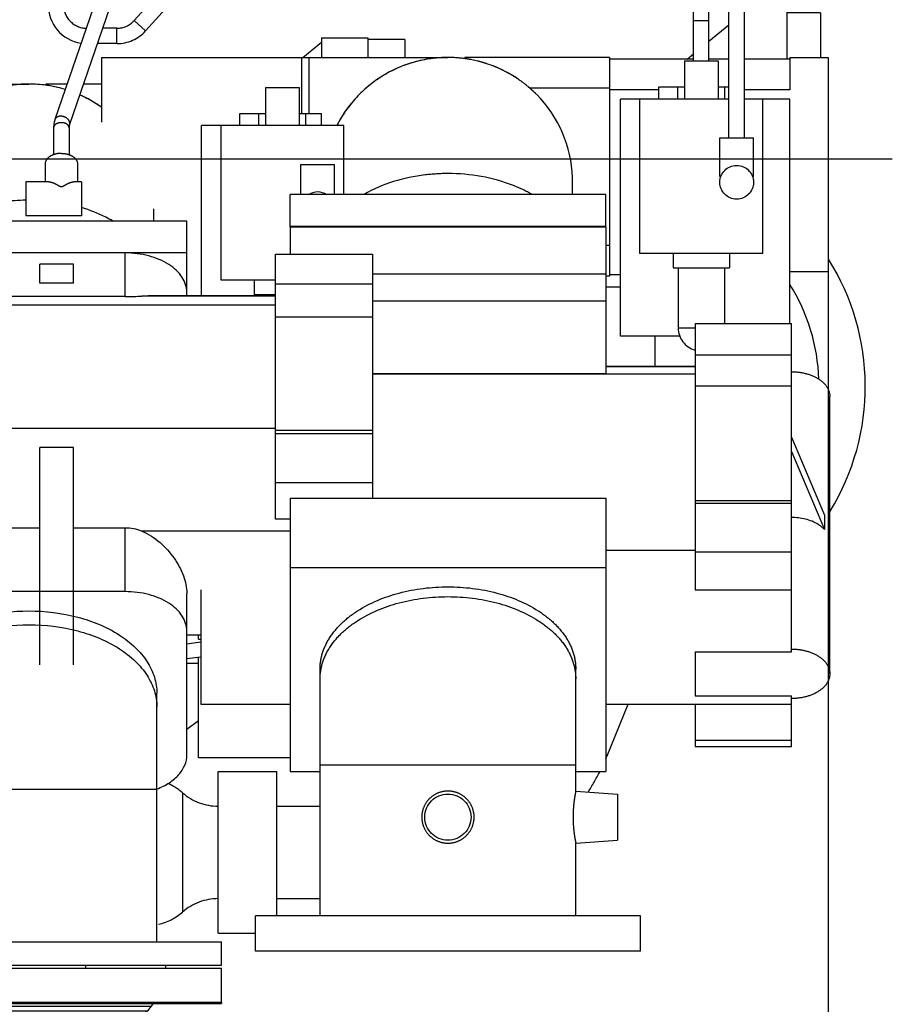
# Model space of a CAD drawing. Header units: millimetres. Extents: x 0 to 1189, y 0 to 841.
# Tile 29 of 184: x 491 to 514, y 222 to 248. Entities that reach past the tile are written whole.
import ezdxf
from ezdxf.enums import TextEntityAlignment as Align

# ---------------------------------------------------------------- set-up
doc = ezdxf.new("R2010")
doc.units = ezdxf.units.MM
doc.header["$LTSCALE"] = 65.395
doc.linetypes.add('CENTER', pattern=[0.6, 0.375, -0.075, 0.075, -0.075])
doc.linetypes.add('PHANTOM', pattern=[0.8, 0.45, -0.05, 0.1, -0.05, 0.1, -0.05])
doc.layers.get('0').update_dxf_attribs({"linetype": 'CONTINUOUS'})
for name, color, linetype in [('1907_153200_82_ABL1453', 7, 'CONTINUOUS'), ('1907_153200_82_T1_PBL1475', 7, 'CONTINUOUS'), ('1907_641000_07_SIMPLE1_T1_X_PBL1385', 7, 'CONTINUOUS'), ('1907_641000_07_SIMPLE1_X_ABL1384', 7, 'CONTINUOUS'), ('1907_842000_17_SIMPLE1_H_ABL1470', 7, 'CONTINUOUS'), ('1907_842000_17_SIMPLE1_T1_H_PBL1471', 7, 'CONTINUOUS'), ('1907_842000_17_SIMPLE1_T2_H_PBL1520', 7, 'CONTINUOUS'), ('32007_060000_TLKGS_KGS_V_ABL1380', 7, 'CONTINUOUS'), ('32007_061000_TLKGS_KGS_V_ABL1381', 7, 'CONTINUOUS'), ('32007_641000_02_SIMPLE1_T1_X_PBL1467', 7, 'CONTINUOUS'), ('32007_641000_02_SIMPLE1_T2_X_PBL1464', 7, 'CONTINUOUS'), ('32007_641000_02_SIMPLE1_X_ABL1463', 7, 'CONTINUOUS'), ('32007_842000_01_SIMPLE1_T1_X_PBL1469', 7, 'CONTINUOUS'), ('32007_842000_01_SIMPLE1_T2_X_PBL1519', 7, 'CONTINUOUS'), ('32007_842000_01_SIMPLE1_T3_X_PBL1472', 7, 'CONTINUOUS'), ('32007_842000_01_SIMPLE1_X_ABL1468', 7, 'CONTINUOUS'), ('32087_000000_TLKGS_MARKETING_ABL1364', 7, 'CONTINUOUS'), ('8M32E_GENSET_AUSBAUMASSE_ABL1324', 7, 'CONTINUOUS'), ('8M32E_GENSET_SCHUTZHAUBE_ABL1322', 7, 'CONTINUOUS'), ('8M32E_GENSET_SCHUTZHAUBE_T1_PBL1323', 7, 'CONTINUOUS'), ('8M32E_GENSET_VERROHRUNG_ABL1230', 7, 'CONTINUOUS'), ('EN1092-1-01A-DN50-PN16-61_5_PBL1454', 7, 'CONTINUOUS'), ('ERV_GS125_16_ABL1455', 7, 'CONTINUOUS'), ('ERV_GS125_16_T1__PBL1456', 7, 'CONTINUOUS'), ('ERV_GS125_16_T1__PBL1462', 7, 'CONTINUOUS'), ('ERV_GS125_16_T2__PBL1457', 7, 'CONTINUOUS'), ('links_14_VBL1225', 7, 'CONTINUOUS')]:
    doc.layers.add(name, color=color, linetype=linetype)
doc.styles.get("Standard").update_dxf_attribs({"font": 'txt', "width": 0.6})
doc.dimstyles.new('DIMSTYLE_2', dxfattribs={"dimtxt": 3.5, "dimasz": 3.5, "dimexe": 1.8, "dimexo": 0, "dimgap": 0.875, "dimtad": 1, "dimlfac": 25, "dimdsep": 46, "dimtxsty": 'Standard', "dimblk": '_FILLED', "dimblk1": '_FILLED', "dimblk2": '_FILLED', "dimcen": 0.09, "dimadec": 0, "dimazin": 0, "dimtp": 2, "dimtm": 2, "dimtfac": 1, "dimtofl": 0, "dimtmove": 0, "dimatfit": 3, "dimldrblk": '_FILLED', "dimfxl": 1, "dimtolj": 1, "dimarcsym": 0})

# ---------------------------------------------------------------- blocks, each defined once
blk = doc.blocks.new('_FILLED')
at = {"color": 0, "linetype": 'ByBlock'}
blk.add_solid([(0, 0), (-1, 0.1671), (-1, -0.1671)], dxfattribs=at)
blk = doc.blocks.new('*D14')
at = {"color": 2, "linetype": 'Continuous'}
for p, q in [((511.847, 241.039), (511.847, 153.879)), ((302.087, 195.655), (302.087, 153.879)), ((302.087, 155.679), (406.967, 155.679)), ((511.847, 155.679), (406.967, 155.679))]:
    blk.add_line(p, q, dxfattribs=at)
at = {"color": 2, "linetype": 'Continuous', "xscale": 3.5, "yscale": 3.5, "zscale": 3.5, "rotation": 180}
blk.add_blockref('_FILLED', (302.087, 155.679), dxfattribs=at)
at = {"color": 2, "linetype": 'Continuous', "xscale": 3.5, "yscale": 3.5, "zscale": 3.5}
blk.add_blockref('_FILLED', (511.847, 155.679), dxfattribs=at)
at = {"color": 2, "linetype": 'Continuous', "width": 0.672619}
blk.add_text('5244', height=3.5, dxfattribs=at).set_placement((406.967, 156.554), align=Align.CENTER)
blk = doc.blocks.new('EN1092-1-01A-DN50-PN16-61_5_PBL1454', base_point=(484.617, 216.718))
at = {"layer": 'EN1092-1-01A-DN50-PN16-61_5_PBL1454', "color": 7, "linetype": 'Continuous'}
for p, q in [((483.147, 216.858), (486.087, 216.858)), ((483.147, 216.578), (483.147, 216.858))]:
    blk.add_line(p, q, dxfattribs=at)
blk = doc.blocks.new('1907_153200_82_T1_PBL1475', base_point=(498.57, 229.11))
at = {"layer": '1907_153200_82_T1_PBL1475', "color": 9, "linetype": 'Continuous'}
blk.add_line((486.65, 228.058), (487.139, 228.058), dxfattribs=at)
at = {"layer": '1907_153200_82_T1_PBL1475', "color": 7, "linetype": 'Continuous'}
for p, q in [((487.647, 227.191), (487.647, 227.66)), ((487.647, 223.635), (487.647, 224.785)), ((485.247, 221.355), (485.247, 223.859)), ((487.647, 221.355), (487.647, 222.035)), ((485.247, 216.858), (485.247, 220.555)), ((487.647, 219.235), (487.647, 220.555)), ((487.647, 217.835), (487.647, 217.955))]:
    blk.add_line(p, q, dxfattribs=at)
at = {"layer": '1907_153200_82_T1_PBL1475', "color": 2, "linetype": 'CENTER'}
for p, q in [((486.447, 223.635), (486.447, 223.859)), ((486.447, 222.955), (486.447, 223.035)), ((486.447, 221.355), (486.447, 222.035)), ((486.447, 218.835), (486.447, 220.555)), ((486.447, 217.835), (486.447, 217.955))]:
    blk.add_line(p, q, dxfattribs=at)
at = {"layer": '1907_153200_82_T1_PBL1475', "color": 7, "linetype": 'Continuous'}
for centre, start, end in [((506.607, 238.058), 328.4828, 32.1959), ((491.447, 228.058), 156.663, 179.9907)]:
    blk.add_arc(centre, 6.2, start, end, dxfattribs=at)
at = {"layer": '1907_153200_82_T1_PBL1475', "color": 2, "linetype": 'CENTER'}
for centre, start, end in [((506.607, 238.058), 2.1159, 31.9946), ((491.447, 228.058), 153.1277, 179.9885)]:
    blk.add_arc(centre, 5, start, end, dxfattribs=at)
blk = doc.blocks.new('1907_153200_82_ABL1453', base_point=(497.52, 228.97))
at = {"layer": '1907_153200_82_T1_PBL1475'}
blk.add_blockref('1907_153200_82_T1_PBL1475', (498.57, 229.11), dxfattribs=at)
at = {"layer": 'EN1092-1-01A-DN50-PN16-61_5_PBL1454'}
blk.add_blockref('EN1092-1-01A-DN50-PN16-61_5_PBL1454', (484.617, 216.718), dxfattribs=at)
blk = doc.blocks.new('ERV_GS125_16_T1__PBL1456', base_point=(491.087, 218.515))
at = {"layer": 'ERV_GS125_16_T1__PBL1456', "color": 7, "linetype": 'Continuous'}
for p, q in [((487.915, 218.899), (488.011, 219.027)), ((489, 219.075), (488.107, 219.075)), ((492.215, 219.075), (489.96, 219.075)), ((494.067, 219.075), (493.175, 219.075)), ((494.259, 218.899), (494.163, 219.027)), ((496.087, 218.835), (486.087, 218.835)), ((486.087, 217.955), (486.087, 218.835)), ((496.087, 217.955), (496.087, 218.835)), ((496.087, 217.955), (486.087, 217.955))]:
    blk.add_line(p, q, dxfattribs=at)
at = {"layer": 'ERV_GS125_16_T1__PBL1456', "color": 9, "linetype": 'Continuous'}
for p, q in [((489, 218.899), (487.915, 218.899)), ((489, 219.027), (488.011, 219.027)), ((492.215, 219.027), (489.96, 219.027)), ((492.215, 218.899), (489.96, 218.899)), ((494.163, 219.027), (493.175, 219.027)), ((494.259, 218.899), (493.175, 218.899))]:
    blk.add_line(p, q, dxfattribs=at)
at = {"layer": 'ERV_GS125_16_T1__PBL1456', "color": 7, "linetype": 'Continuous'}
for centre, radius, start, end in [((487.787, 218.995), 0.16, 270, 323.1301), ((488.107, 218.955), 0.12, 90, 143.1301), ((494.067, 218.955), 0.12, 36.8699, 90), ((494.387, 218.995), 0.16, 216.8699, 270)]:
    blk.add_arc(centre, radius, start, end, dxfattribs=at)
blk = doc.blocks.new('ERV_GS125_16_T2__PBL1457', base_point=(491.087, 219.812))
at = {"layer": 'ERV_GS125_16_T2__PBL1457', "color": 9, "linetype": 'Continuous'}
for p, q in [((494.143, 221.491), (488.032, 221.491)), ((494.143, 219.38), (488.032, 219.38))]:
    blk.add_line(p, q, dxfattribs=at)
at = {"layer": 'ERV_GS125_16_T2__PBL1457', "color": 7, "linetype": 'Continuous'}
for p, q in [((487.787, 217.835), (487.787, 217.955)), ((494.387, 217.835), (494.387, 217.955))]:
    blk.add_line(p, q, dxfattribs=at)
for centre, radius, start, end in [((486.707, 222.389), 1.6, 325.8516, 337.9959), ((495.467, 222.389), 1.6, 202.0041, 214.1484), ((489.587, 220.435), 1.88, 145.8516, 214.1484), ((492.587, 220.435), 1.88, 325.8516, 34.1484), ((486.707, 218.482), 1.6, 22.0041, 34.1484), ((495.467, 218.482), 1.6, 145.8516, 157.9959)]:
    blk.add_arc(centre, radius, start, end, dxfattribs=at)
blk = doc.blocks.new('ERV_GS125_16_T1__PBL1462', base_point=(491.087, 221.935))
at = {"layer": 'ERV_GS125_16_T1__PBL1462', "color": 7, "linetype": 'Continuous'}
for p, q in [((486.087, 222.075), (486.087, 222.035)), ((486.087, 222.035), (496.087, 222.035)), ((487.915, 221.971), (488.011, 221.843)), ((494.259, 221.971), (494.163, 221.843)), ((496.087, 222.075), (496.087, 222.035)), ((488.107, 221.795), (494.067, 221.795))]:
    blk.add_line(p, q, dxfattribs=at)
at = {"layer": 'ERV_GS125_16_T1__PBL1462', "color": 9, "linetype": 'Continuous'}
for p, q in [((487.915, 221.971), (494.259, 221.971)), ((488.011, 221.843), (494.163, 221.843))]:
    blk.add_line(p, q, dxfattribs=at)
at = {"layer": 'ERV_GS125_16_T1__PBL1462', "color": 7, "linetype": 'Continuous'}
for centre, radius, start, end in [((487.787, 221.875), 0.16, 36.8699, 90), ((494.387, 221.875), 0.16, 90, 143.1301), ((488.107, 221.915), 0.12, 216.8699, 270), ((494.067, 221.915), 0.12, 270, 323.1301)]:
    blk.add_arc(centre, radius, start, end, dxfattribs=at)
blk = doc.blocks.new('ERV_GS125_16_ABL1455', base_point=(491.087, 219.955))
at = {"layer": 'ERV_GS125_16_T1__PBL1456'}
blk.add_blockref('ERV_GS125_16_T1__PBL1456', (491.087, 218.515), dxfattribs=at)
at = {"layer": 'ERV_GS125_16_T1__PBL1462'}
blk.add_blockref('ERV_GS125_16_T1__PBL1462', (491.087, 221.935), dxfattribs=at)
at = {"layer": 'ERV_GS125_16_T2__PBL1457'}
blk.add_blockref('ERV_GS125_16_T2__PBL1457', (491.087, 219.812), dxfattribs=at)
blk = doc.blocks.new('8M32E_GENSET_VERROHRUNG_ABL1230', base_point=(317.41, 254.215))
at = {"layer": '1907_153200_82_ABL1453'}
blk.add_blockref('1907_153200_82_ABL1453', (497.52, 228.97), dxfattribs=at)
at = {"layer": 'ERV_GS125_16_ABL1455'}
blk.add_blockref('ERV_GS125_16_ABL1455', (491.087, 219.955), dxfattribs=at)
blk = doc.blocks.new('8M32E_GENSET_SCHUTZHAUBE_T1_PBL1323', base_point=(311.918, 248.255))
at = {"layer": '8M32E_GENSET_SCHUTZHAUBE_T1_PBL1323', "color": 2, "linetype": 'CENTER'}
blk.add_line((513.509, 243.955), (110.326, 243.955), dxfattribs=at)
blk = doc.blocks.new('8M32E_GENSET_SCHUTZHAUBE_ABL1322', base_point=(311.918, 248.255))
at = {"layer": '8M32E_GENSET_SCHUTZHAUBE_T1_PBL1323'}
blk.add_blockref('8M32E_GENSET_SCHUTZHAUBE_T1_PBL1323', (311.918, 248.255), dxfattribs=at)
blk = doc.blocks.new('1907_641000_07_SIMPLE1_T1_X_PBL1385', base_point=(501.627, 232.799))
at = {"layer": '1907_641000_07_SIMPLE1_T1_X_PBL1385', "color": 8, "linetype": 'PHANTOM'}
for p, q in [((497.867, 242.203), (506.067, 242.203)), ((497.867, 242.203), (497.867, 241.496)), ((506.067, 242.203), (506.067, 238.39)), ((492.247, 241.231), (491.367, 241.231)), ((491.367, 240.742), (491.367, 241.231)), ((492.247, 240.742), (492.247, 241.231)), ((500.007, 240.978), (506.067, 240.978)), ((492.247, 240.742), (491.367, 240.742)), ((500.007, 240.284), (506.067, 240.284)), ((508.387, 239.689), (510.887, 239.689)), ((508.387, 239.689), (508.387, 232.774)), ((510.887, 231.171), (510.887, 239.689)), ((508.387, 238.88), (510.887, 238.88)), ((506.067, 238.588), (508.387, 238.588)), ((506.067, 238.58), (508.387, 238.58)), ((500.007, 238.39), (506.067, 238.39)), ((508.387, 238.076), (510.887, 238.076)), ((511.887, 230.597), (511.887, 237.798)), ((510.89, 236.74), (511.747, 234.713)), ((510.89, 234.656), (510.89, 236.74)), ((492.247, 236.474), (491.367, 236.474)), ((491.367, 230.832), (491.367, 236.474)), ((492.247, 230.832), (492.247, 236.474)), ((510.89, 236.373), (511.747, 234.345)), ((497.867, 235.156), (506.067, 235.156)), ((497.867, 235.156), (497.867, 228.057)), ((506.067, 235.156), (506.067, 228.057)), ((508.387, 235.098), (510.887, 235.098)), ((508.387, 235.031), (510.887, 235.031)), ((511.747, 234.713), (511.747, 234.342)), ((506.067, 233.809), (508.387, 233.809)), ((497.867, 233.355), (506.067, 233.355)), ((495.547, 232.774), (495.547, 229.806)), ((508.387, 232.774), (510.887, 232.774)), ((495.187, 231.378), (495.547, 231.427)), ((495.487, 231.5), (495.487, 231.596)), ((495.487, 231.5), (495.547, 231.5)), ((508.387, 231.171), (510.887, 231.171)), ((508.387, 231.171), (508.387, 230.023)), ((495.187, 230.993), (495.547, 231.041)), ((495.487, 230.863), (495.187, 230.863)), ((495.487, 228.412), (495.487, 231.033)), ((498.647, 224.315), (498.647, 230.721)), ((505.287, 227.551), (505.287, 230.721)), ((508.387, 230.023), (510.887, 230.023)), ((510.887, 228.706), (510.887, 230.023)), ((495.547, 229.806), (497.867, 229.806)), ((506.067, 229.806), (510.887, 229.806)), ((508.387, 229.806), (508.387, 228.706)), ((508.387, 228.871), (510.887, 228.871)), ((508.387, 228.706), (510.887, 228.706)), ((497.867, 228.412), (495.487, 228.412)), ((497.867, 228.057), (498.647, 228.057)), ((505.287, 228.057), (506.067, 228.057)), ((505.287, 227.551), (506.368, 227.475)), ((506.368, 227.475), (506.368, 226.275)), ((505.287, 226.2), (506.368, 226.275)), ((505.287, 224.315), (505.287, 226.2)), ((506.967, 224.315), (496.967, 224.315)), ((496.967, 223.395), (496.967, 224.315)), ((506.967, 223.395), (506.967, 224.315)), ((506.967, 223.395), (496.967, 223.395))]:
    blk.add_line(p, q, dxfattribs=at)
at = {"layer": '1907_641000_07_SIMPLE1_T1_X_PBL1385', "color": 9, "linetype": 'PHANTOM'}
for p, q in [((500.007, 238.384), (508.387, 238.384)), ((508.387, 233.76), (510.887, 233.76)), ((498.647, 228.229), (505.287, 228.229))]:
    blk.add_line(p, q, dxfattribs=at)
at = {"layer": '1907_641000_07_SIMPLE1_T1_X_PBL1385', "color": 8, "linetype": 'PHANTOM'}
blk.add_circle((501.967, 226.875), 0.6, dxfattribs=at)
blk.add_arc((511.26, 233.891), 0.663, 42.7462, 42.9311, dxfattribs=at)
for points, knots in [([(510.887, 238.44), (511.016, 238.44), (511.264, 238.41), (511.589, 238.278), (511.823, 238.071), (511.887, 237.884), (511.887, 237.798)], [0, 0, 0, 0, 0.297416, 0.56961, 0.801496, 1, 1, 1, 1]), ([(511.746, 234.343), (511.699, 234.393), (511.454, 234.587), (511.13, 234.656), (510.89, 234.656)], [0, 0, 0, 0, 0.221482, 1, 1, 1, 1]), ([(498.647, 230.721), (498.647, 230.861), (498.693, 231.151), (498.891, 231.559), (499.206, 231.93), (499.784, 232.375), (500.72, 232.755), (501.54, 232.855), (501.967, 232.855)], [0, 0, 0, 0, 0.09747, 0.199912, 0.310955, 0.432321, 0.703592, 1, 1, 1, 1]), ([(501.967, 232.855), (502.394, 232.855), (503.215, 232.755), (504.151, 232.375), (504.729, 231.93), (505.044, 231.559), (505.242, 231.151), (505.287, 230.861), (505.287, 230.721)], [0, 0, 0, 0, 0.296408, 0.567679, 0.689045, 0.800088, 0.90253, 1, 1, 1, 1]), ([(510.887, 231.24), (511.016, 231.24), (511.264, 231.21), (511.589, 231.077), (511.823, 230.87), (511.887, 230.683), (511.887, 230.597)], [0, 0, 0, 0, 0.297416, 0.56961, 0.801496, 1, 1, 1, 1]), ([(511.887, 230.597), (511.887, 230.511), (511.823, 230.323), (511.589, 230.117), (511.264, 229.984), (511.016, 229.954), (510.887, 229.954)], [0, 0, 0, 0, 0.198504, 0.43039, 0.702584, 1, 1, 1, 1]), ([(501.967, 227.551), (501.879, 227.551), (501.701, 227.516), (501.475, 227.366), (501.323, 227.142), (501.269, 226.875), (501.323, 226.609), (501.475, 226.384), (501.701, 226.235), (501.879, 226.2), (501.967, 226.2)], [0, 0, 0, 0, 0.125229, 0.250029, 0.374805, 0.499999, 0.625193, 0.74997, 0.874771, 1, 1, 1, 1]), ([(501.967, 226.2), (502.056, 226.2), (502.234, 226.235), (502.46, 226.384), (502.612, 226.609), (502.666, 226.875), (502.612, 227.142), (502.46, 227.366), (502.234, 227.516), (502.056, 227.551), (501.967, 227.551)], [0, 0, 0, 0, 0.125229, 0.250029, 0.374806, 0.499999, 0.625193, 0.74997, 0.874771, 1, 1, 1, 1]), ([(505.287, 227.551), (505.286, 227.551), (505.288, 227.544), (505.284, 227.537), (505.282, 227.519), (505.277, 227.498), (505.272, 227.469), (505.263, 227.421), (505.251, 227.348), (505.238, 227.247), (505.222, 227.088), (505.213, 226.875), (505.222, 226.663), (505.238, 226.504), (505.251, 226.403), (505.263, 226.33), (505.272, 226.281), (505.277, 226.253), (505.282, 226.231), (505.284, 226.214), (505.288, 226.207), (505.286, 226.2), (505.287, 226.2)], [0, 0, 0, 0, 0.002437, 0.009718, 0.021759, 0.038423, 0.059527, 0.084847, 0.147076, 0.222711, 0.308949, 0.5, 0.691051, 0.777289, 0.852924, 0.915153, 0.940473, 0.961577, 0.978241, 0.990282, 0.997563, 1, 1, 1, 1])]:
    blk.add_open_spline(points, degree=3, knots=knots, dxfattribs=at)
at = {"layer": '1907_641000_07_SIMPLE1_T1_X_PBL1385', "color": 9, "linetype": 'PHANTOM'}
for points, knots in [([(498.647, 230.466), (498.647, 230.606), (498.693, 230.896), (498.891, 231.304), (499.206, 231.675), (499.784, 232.12), (500.72, 232.5), (501.54, 232.6), (501.967, 232.6)], [0, 0, 0, 0, 0.09747, 0.199912, 0.310955, 0.432321, 0.703592, 1, 1, 1, 1]), ([(501.967, 232.6), (502.394, 232.6), (503.215, 232.5), (504.151, 232.12), (504.729, 231.675), (505.044, 231.304), (505.242, 230.896), (505.287, 230.606), (505.287, 230.466)], [0, 0, 0, 0, 0.296408, 0.567679, 0.689045, 0.800088, 0.90253, 1, 1, 1, 1])]:
    blk.add_open_spline(points, degree=3, knots=knots, dxfattribs=at)
blk = doc.blocks.new('1907_641000_07_SIMPLE1_X_ABL1384', base_point=(501.627, 232.799))
at = {"layer": '1907_641000_07_SIMPLE1_T1_X_PBL1385'}
blk.add_blockref('1907_641000_07_SIMPLE1_T1_X_PBL1385', (501.627, 232.799), dxfattribs=at)
blk = doc.blocks.new('1907_842000_17_SIMPLE1_T1_H_PBL1471', base_point=(501.427, 242.99))
at = {"layer": '1907_842000_17_SIMPLE1_T1_H_PBL1471', "color": 8, "linetype": 'PHANTOM'}
for p, q in [((509.267, 244.511), (509.267, 249.477)), ((509.667, 244.511), (509.667, 249.477)), ((493.008, 248.635), (491.762, 244.991)), ((508.347, 246.509), (508.347, 248.359)), ((508.747, 246.509), (508.747, 248.359)), ((493.294, 248.235), (492.14, 244.861)), ((494.42, 248.228), (493.817, 247.558)), ((494.718, 247.961), (494.114, 247.29)), ((510.767, 247.799), (510.767, 246.559)), ((493.371, 247.359), (492.995, 247.359)), ((508.747, 247.022), (509.267, 247.446)), ((493.371, 246.959), (492.858, 246.959)), ((492.967, 246.599), (501.967, 246.599)), ((492.967, 246.599), (492.967, 244.919)), ((498.167, 246.599), (498.167, 245.149)), ((498.367, 245.149), (498.367, 246.599)), ((506.167, 246.599), (502.407, 246.599)), ((502.407, 246.599), (502.407, 246.569)), ((506.167, 246.599), (506.167, 240.919)), ((508.347, 246.559), (506.167, 246.559)), ((508.109, 246.509), (508.986, 246.509)), ((508.109, 246.509), (508.109, 245.519)), ((508.181, 246.559), (508.347, 246.696)), ((509.267, 246.559), (508.747, 246.559)), ((508.986, 246.509), (508.986, 245.519)), ((510.847, 246.559), (509.667, 246.559)), ((510.847, 246.599), (511.847, 246.599)), ((510.847, 246.599), (510.847, 245.759)), ((511.847, 246.599), (511.847, 241.039)), ((507.447, 245.839), (508.109, 245.839)), ((507.447, 245.519), (507.447, 245.839)), ((507.935, 245.519), (507.935, 245.839)), ((508.986, 245.839), (509.267, 245.839)), ((509.16, 245.519), (509.16, 245.839)), ((509.267, 245.519), (506.447, 245.519)), ((506.447, 239.359), (506.447, 245.519)), ((506.947, 245.519), (506.947, 241.519)), ((510.847, 245.519), (509.667, 245.519)), ((510.147, 241.519), (510.147, 245.519)), ((510.847, 239.689), (510.847, 245.519)), ((491.727, 244.778), (491.727, 244.077)), ((492.127, 244.778), (492.127, 244.077)), ((509.029, 244.511), (509.905, 244.511)), ((509.029, 243.512), (509.029, 244.511)), ((509.905, 243.512), (509.905, 244.511)), ((491.507, 243.84), (491.507, 243.371)), ((492.347, 243.84), (492.347, 243.371)), ((509.057, 243.512), (509.029, 243.512)), ((509.878, 243.512), (509.905, 243.512)), ((491.602, 243.371), (491.007, 243.371)), ((491.007, 243.371), (491.007, 242.491)), ((492.447, 243.371), (492.253, 243.371)), ((492.447, 243.371), (492.447, 242.491)), ((505.207, 243.041), (505.207, 243.36)), ((506.067, 243.041), (497.867, 243.041)), ((497.867, 242.203), (497.867, 243.041)), ((506.067, 242.203), (506.067, 243.041)), ((492.447, 242.491), (491.007, 242.491)), ((506.067, 242.214), (497.867, 242.214)), ((506.947, 241.519), (510.147, 241.519)), ((507.817, 241.519), (507.817, 241.139)), ((509.277, 241.519), (509.277, 241.139)), ((507.817, 241.139), (509.277, 241.139)), ((507.947, 241.139), (507.947, 239.579)), ((509.147, 241.139), (509.147, 239.689)), ((506.167, 240.919), (506.067, 240.919)), ((506.447, 240.959), (506.167, 240.959)), ((510.847, 241.039), (511.847, 241.039)), ((506.447, 240.639), (506.067, 240.639)), ((507.991, 239.359), (506.447, 239.359)), ((507.347, 238.588), (507.347, 239.359)), ((506.1, 228.471), (506.651, 229.806)), ((495.999, 228.059), (497.527, 228.059)), ((495.999, 223.859), (495.999, 228.059)), ((497.527, 224.315), (497.527, 228.059)), ((497.527, 227.159), (498.647, 227.159)), ((497.527, 224.759), (498.647, 224.759)), ((495.999, 223.859), (496.967, 223.859))]:
    blk.add_line(p, q, dxfattribs=at)
at = {"layer": '1907_842000_17_SIMPLE1_T1_H_PBL1471', "color": 9, "linetype": 'PHANTOM'}
for p, q in [((494.114, 247.29), (493.817, 247.558)), ((508.347, 247.559), (508.747, 247.559)), ((493.371, 246.959), (493.371, 247.359)), ((506.167, 245.799), (504.099, 245.799)), ((507.447, 245.759), (506.167, 245.759)), ((510.847, 245.759), (509.667, 245.759)), ((506.167, 241.719), (506.067, 241.719)), ((507.947, 239.579), (508.387, 239.579)), ((495.073, 227.509), (495.073, 224.409))]:
    blk.add_line(p, q, dxfattribs=at)
at = {"layer": '1907_842000_17_SIMPLE1_T1_H_PBL1471', "color": 8, "linetype": 'PHANTOM'}
blk.add_circle((509.467, 243.359), 0.438, dxfattribs=at)
for centre, radius, start, end in [((492.586, 247.959), 1, 178.7061, 261.5758), ((492.586, 247.959), 0.6, 178.7061, 268.7063), ((493.371, 247.959), 0.6, 270, 318.0128), ((493.371, 247.959), 1, 270, 318.0128), ((501.967, 243.36), 3.24, 96.727, 152.9822), ((501.968, 243.356), 3.244, 90.0055, 96.7257), ((501.967, 243.359), 3.24, 56.698, 89.9985), ((501.967, 243.359), 3.24, 82.1949, 90), ((501.968, 243.361), 3.239, 79.3069, 82.1986), ((501.966, 243.354), 3.246, 71.8072, 75.9153), ((501.967, 243.359), 3.24, 62.9697, 69.3338), ((501.966, 243.357), 3.243, 56.709, 62.0773), ((501.972, 243.366), 3.232, 55.084, 56.6975), ((501.965, 243.356), 3.244, 49.6813, 55.0908), ((501.964, 243.356), 3.245, 49.1038, 49.6814), ((501.965, 243.356), 3.245, 49.1034, 49.6802), ((501.967, 243.359), 3.241, 48.8602, 49.1038), ((501.968, 243.36), 3.239, 44.6195, 49.1043), ((501.969, 243.361), 3.238, 44.6192, 48.8611), ((501.967, 243.359), 3.24, 2.148, 44.6179), ((501.972, 243.359), 3.235, 0.0069, 2.1522), ((508.547, 239.579), 0.6, 180, 254.4738), ((500.567, 230.751), 5.985, 336.8694, 337.6049), ((500.56, 230.754), 5.992, 327.4044, 333.2261), ((494.147, 226.459), 1.4, 48.5904, 66.0143), ((495.999, 228.559), 1.4, 228.5904, 269.9995), ((495.999, 223.359), 1.4, 90.0005, 131.4096), ((494.147, 225.459), 1.4, 282.4242, 311.4096)]:
    blk.add_arc(centre, radius, start, end, dxfattribs=at)
for points, knots in [([(501.967, 246.599), (501.672, 246.599), (501.077, 246.517), (500.253, 246.157), (499.559, 245.587), (499.215, 245.095), (499.081, 244.831)], [0, 0, 0, 0, 0.25, 0.5, 0.75, 1, 1, 1, 1]), ([(492.14, 244.861), (492.138, 244.855), (492.13, 244.828), (492.127, 244.8), (492.127, 244.778)], [0, 0, 0, 0, 0.226614, 1, 1, 1, 1]), ([(491.927, 244.11), (491.873, 244.11), (491.769, 244.097), (491.633, 244.041), (491.534, 243.955), (491.507, 243.876), (491.507, 243.84)], [0, 0, 0, 0, 0.297269, 0.569385, 0.801321, 1, 1, 1, 1]), ([(491.927, 244.11), (491.981, 244.11), (492.086, 244.097), (492.222, 244.041), (492.321, 243.955), (492.347, 243.876), (492.347, 243.84)], [0, 0, 0, 0, 0.297269, 0.569385, 0.801321, 1, 1, 1, 1]), ([(491.602, 243.371), (491.625, 243.371), (491.676, 243.361), (491.752, 243.331), (491.818, 243.296), (491.875, 243.263), (491.909, 243.247), (491.927, 243.247)], [0, 0, 0, 0, 0.198054, 0.432121, 0.69738, 0.841842, 1, 1, 1, 1]), ([(491.927, 243.247), (491.946, 243.247), (491.98, 243.263), (492.037, 243.296), (492.103, 243.331), (492.179, 243.361), (492.23, 243.371), (492.253, 243.371)], [0, 0, 0, 0, 0.15814, 0.302604, 0.567869, 0.80194, 1, 1, 1, 1])]:
    blk.add_open_spline(points, degree=3, knots=knots, dxfattribs=at)
blk.add_open_spline([(491.762, 244.991), (491.739, 244.923), (491.727, 244.85), (491.727, 244.778)], degree=3, dxfattribs=at)
at = {"layer": '1907_842000_17_SIMPLE1_T1_H_PBL1471', "color": 9, "linetype": 'PHANTOM'}
for points, knots in [([(491.933, 245.074), (491.896, 245.077), (491.826, 245.071), (491.772, 245.019), (491.762, 244.991)], [0, 0, 0, 0, 0.55074, 1, 1, 1, 1]), ([(492.14, 244.861), (492.148, 244.883), (492.146, 244.936), (492.099, 245.004), (492.025, 245.054), (491.964, 245.071), (491.933, 245.074)], [0, 0, 0, 0, 0.205613, 0.444706, 0.717622, 1, 1, 1, 1]), ([(491.906, 244.906), (491.862, 244.903), (491.782, 244.885), (491.727, 244.811), (491.727, 244.778)], [0, 0, 0, 0, 0.572647, 1, 1, 1, 1]), ([(492.127, 244.778), (492.127, 244.817), (492.075, 244.876), (491.988, 244.904), (491.934, 244.908), (491.906, 244.906)], [0, 0, 0, 0, 0.421395, 0.699732, 1, 1, 1, 1]), ([(501.967, 243.585), (501.769, 243.585), (501.018, 243.54), (500.267, 243.323), (499.788, 243.043)], [0, 0, 0, 0, 0.263481, 1, 1, 1, 1]), ([(504.147, 243.043), (503.995, 243.132), (503.313, 243.458), (502.545, 243.585), (501.967, 243.585)], [0, 0, 0, 0, 0.234282, 1, 1, 1, 1]), ([(506.071, 228.501), (506.08, 228.496), (506.09, 228.489), (506.102, 228.475), (506.1, 228.471)], [0, 0, 0, 0, 0.697949, 1, 1, 1, 1])]:
    blk.add_open_spline(points, degree=3, knots=knots, dxfattribs=at)
blk = doc.blocks.new('1907_842000_17_SIMPLE1_T2_H_PBL1520', base_point=(511.207, 247.179))
at = {"layer": '1907_842000_17_SIMPLE1_T2_H_PBL1520', "color": 8, "linetype": 'PHANTOM'}
for q in [(510.767, 247.759), (511.647, 246.599)]:
    blk.add_line((511.647, 247.759), q, dxfattribs=at)
blk = doc.blocks.new('1907_842000_17_SIMPLE1_H_ABL1470', base_point=(501.427, 242.99))
at = {"layer": '1907_842000_17_SIMPLE1_T1_H_PBL1471'}
blk.add_blockref('1907_842000_17_SIMPLE1_T1_H_PBL1471', (501.427, 242.99), dxfattribs=at)
at = {"layer": '1907_842000_17_SIMPLE1_T2_H_PBL1520'}
blk.add_blockref('1907_842000_17_SIMPLE1_T2_H_PBL1520', (511.207, 247.179), dxfattribs=at)
blk = doc.blocks.new('8M32E_GENSET_AUSBAUMASSE_ABL1324', base_point=(403.807, 301.775))
at = {"layer": '1907_641000_07_SIMPLE1_X_ABL1384'}
blk.add_blockref('1907_641000_07_SIMPLE1_X_ABL1384', (501.627, 232.799), dxfattribs=at)
at = {"layer": '1907_842000_17_SIMPLE1_H_ABL1470'}
blk.add_blockref('1907_842000_17_SIMPLE1_H_ABL1470', (501.427, 242.99), dxfattribs=at)
blk = doc.blocks.new('32007_641000_02_SIMPLE1_T2_X_PBL1464', base_point=(491.087, 222.515))
at = {"layer": '32007_641000_02_SIMPLE1_T2_X_PBL1464', "color": 7, "linetype": 'Continuous'}
for p, q in [((486.087, 222.955), (496.087, 222.955)), ((486.087, 222.075), (486.087, 222.955)), ((496.087, 222.075), (496.087, 222.955)), ((486.087, 222.075), (496.087, 222.075))]:
    blk.add_line(p, q, dxfattribs=at)
blk = doc.blocks.new('32007_641000_02_SIMPLE1_T1_X_PBL1467', base_point=(490.447, 232.24))
at = {"layer": '32007_641000_02_SIMPLE1_T1_X_PBL1467', "color": 7, "linetype": 'Continuous'}
for p, q in [((487.087, 241.496), (484.607, 241.496)), ((484.607, 230.513), (484.607, 241.496)), ((487.087, 239.951), (487.087, 241.496)), ((493.587, 241.524), (488.587, 241.524)), ((497.487, 241.496), (500.007, 241.496)), ((497.487, 240.168), (497.487, 241.496)), ((500.007, 241.496), (500.007, 235.156)), ((487.73, 240.413), (487.087, 240.413)), ((493.587, 240.394), (488.587, 240.394)), ((497.487, 240.413), (494.445, 240.413)), ((495.187, 240.413), (495.187, 240.496)), ((497.487, 236.962), (497.487, 240.168)), ((487.087, 239.951), (485.567, 239.951)), ((485.567, 237.868), (485.567, 239.951)), ((497.487, 239.866), (500.007, 239.866)), ((484.607, 238.296), (480.887, 238.296)), ((487.087, 237.868), (485.567, 237.868)), ((487.087, 234.613), (487.087, 237.868)), ((497.487, 234.613), (497.487, 236.962)), ((497.487, 236.925), (500.007, 236.925)), ((485.567, 234.613), (487.087, 234.613)), ((485.567, 231.596), (485.567, 234.613)), ((497.867, 234.613), (497.487, 234.613)), ((491.367, 234.381), (488.587, 234.381)), ((493.587, 234.381), (492.247, 234.381)), ((484.607, 233.765), (480.887, 233.765)), ((486.987, 228.488), (486.987, 232.683)), ((493.587, 232.73), (488.587, 232.73)), ((495.187, 228.488), (495.187, 232.683)), ((484.607, 232.475), (480.887, 232.475)), ((486.987, 231.596), (485.567, 231.596)), ((495.547, 231.596), (495.187, 231.596)), ((486.987, 230.513), (484.607, 230.513)), ((487.767, 223.635), (487.767, 230.095)), ((494.407, 223.635), (494.407, 230.095)), ((487.764, 227.606), (487.766, 227.605)), ((494.409, 227.605), (494.41, 227.606)), ((486.087, 223.635), (496.087, 223.635)), ((486.087, 223.035), (486.087, 223.635)), ((496.087, 223.035), (496.087, 223.635)), ((486.087, 223.035), (496.087, 223.035)), ((487.54, 223.035), (487.54, 222.955)), ((489.618, 223.035), (489.618, 222.955)), ((492.557, 223.035), (492.557, 222.955)), ((494.635, 223.035), (494.635, 222.955))]:
    blk.add_line(p, q, dxfattribs=at)
at = {"layer": '32007_641000_02_SIMPLE1_T1_X_PBL1467', "color": 9, "linetype": 'Continuous'}
for p, q in [((488.587, 240.394), (488.587, 241.524)), ((493.587, 240.394), (493.587, 241.524)), ((487.087, 241.238), (484.607, 241.238)), ((497.487, 240.726), (500.007, 240.726)), ((488.157, 240.401), (487.087, 240.401)), ((497.487, 240.401), (494.018, 240.401)), ((497.487, 240.168), (487.087, 240.168)), ((497.487, 236.962), (487.087, 236.962)), ((497.487, 236.835), (500.007, 236.835)), ((487.087, 236.581), (484.607, 236.581)), ((487.087, 235.567), (484.607, 235.567)), ((497.487, 235.567), (500.007, 235.567)), ((488.157, 234.298), (485.567, 234.298)), ((488.587, 232.73), (488.587, 234.381)), ((493.587, 232.73), (493.587, 234.381)), ((497.867, 234.298), (494.018, 234.298)), ((486.987, 230.681), (484.607, 230.681)), ((487.767, 227.603), (494.407, 227.603))]:
    blk.add_line(p, q, dxfattribs=at)
at = {"layer": '32007_641000_02_SIMPLE1_T1_X_PBL1467', "color": 7, "linetype": 'Continuous'}
for centre, major_axis, ratio, start_param, end_param in [((488.587, 240.591), (1.6, 0), 0.123249, -1.843299, -1.570796), ((493.587, 240.591), (1.6, 0), 0.123249, -1.570796, -1.298293), ((488.587, 232.127), (0, 2.254), 0.709807, 0, 0.272503), ((493.587, 232.127), (0, 2.254), 0.709807, -0.272503, 0)]:
    blk.add_ellipse(centre, major_axis=major_axis, ratio=ratio, start_param=start_param, end_param=end_param, dxfattribs=at)
for points, knots in [([(488.587, 241.524), (488.426, 241.524), (487.874, 241.474), (487.278, 241.194), (487.082, 240.844)], [0, 0, 0, 0, 0.287313, 1, 1, 1, 1]), ([(495.187, 240.496), (495.187, 240.633), (495.085, 240.934), (494.71, 241.264), (494.189, 241.476), (493.793, 241.524), (493.587, 241.524)], [0, 0, 0, 0, 0.198505, 0.430391, 0.702584, 1, 1, 1, 1]), ([(488.157, 240.401), (488.119, 240.403), (487.976, 240.408), (487.834, 240.413), (487.73, 240.413)], [0, 0, 0, 0, 0.267582, 1, 1, 1, 1]), ([(494.445, 240.413), (494.412, 240.413), (494.27, 240.411), (494.127, 240.405), (494.018, 240.401)], [0, 0, 0, 0, 0.231931, 1, 1, 1, 1]), ([(486.987, 232.683), (486.987, 232.838), (487.063, 233.165), (487.309, 233.616), (487.67, 234.024), (487.985, 234.23), (488.157, 234.298)], [0, 0, 0, 0, 0.222607, 0.471601, 0.733859, 1, 1, 1, 1]), ([(494.018, 234.298), (494.19, 234.23), (494.505, 234.024), (494.865, 233.616), (495.112, 233.165), (495.187, 232.838), (495.187, 232.683)], [0, 0, 0, 0, 0.266141, 0.528399, 0.777393, 1, 1, 1, 1]), ([(488.587, 232.73), (488.382, 232.73), (487.985, 232.682), (487.465, 232.47), (487.09, 232.139), (486.987, 231.839), (486.987, 231.702)], [0, 0, 0, 0, 0.297416, 0.569609, 0.801495, 1, 1, 1, 1]), ([(495.187, 231.702), (495.187, 231.839), (495.085, 232.139), (494.71, 232.47), (494.189, 232.682), (493.793, 232.73), (493.587, 232.73)], [0, 0, 0, 0, 0.198505, 0.430391, 0.702584, 1, 1, 1, 1]), ([(487.767, 230.095), (487.767, 230.235), (487.813, 230.525), (488.011, 230.933), (488.326, 231.304), (488.904, 231.749), (489.84, 232.129), (490.661, 232.229), (491.087, 232.229)], [0, 0, 0, 0, 0.097471, 0.199912, 0.310956, 0.432322, 0.703593, 1, 1, 1, 1]), ([(491.087, 232.229), (491.514, 232.229), (492.335, 232.129), (493.271, 231.749), (493.849, 231.304), (494.164, 230.933), (494.362, 230.525), (494.407, 230.235), (494.407, 230.095)], [0, 0, 0, 0, 0.296407, 0.567678, 0.689044, 0.800088, 0.902529, 1, 1, 1, 1]), ([(486.987, 228.488), (486.987, 228.399), (487.027, 228.211), (487.192, 227.962), (487.445, 227.752), (487.652, 227.649), (487.764, 227.606)], [0, 0, 0, 0, 0.214949, 0.447874, 0.709147, 1, 1, 1, 1]), ([(494.41, 227.606), (494.523, 227.649), (494.73, 227.752), (494.983, 227.962), (495.148, 228.211), (495.187, 228.399), (495.187, 228.488)], [0, 0, 0, 0, 0.290853, 0.552126, 0.785051, 1, 1, 1, 1])]:
    blk.add_open_spline(points, degree=3, knots=knots, dxfattribs=at)
at = {"layer": '32007_641000_02_SIMPLE1_T1_X_PBL1467', "color": 9, "linetype": 'Continuous'}
for points, knots in [([(487.767, 229.737), (487.767, 229.878), (487.813, 230.167), (488.011, 230.575), (488.326, 230.946), (488.904, 231.391), (489.84, 231.772), (490.661, 231.871), (491.087, 231.871)], [0, 0, 0, 0, 0.097471, 0.199912, 0.310956, 0.432322, 0.703593, 1, 1, 1, 1]), ([(491.087, 231.871), (491.514, 231.871), (492.335, 231.772), (493.271, 231.391), (493.849, 230.946), (494.164, 230.575), (494.362, 230.167), (494.407, 229.878), (494.407, 229.737)], [0, 0, 0, 0, 0.296407, 0.567678, 0.689044, 0.800088, 0.902529, 1, 1, 1, 1])]:
    blk.add_open_spline(points, degree=3, knots=knots, dxfattribs=at)
blk = doc.blocks.new('32007_641000_02_SIMPLE1_X_ABL1463', base_point=(491.087, 222.515))
at = {"layer": '32007_641000_02_SIMPLE1_T1_X_PBL1467'}
blk.add_blockref('32007_641000_02_SIMPLE1_T1_X_PBL1467', (490.447, 232.24), dxfattribs=at)
at = {"layer": '32007_641000_02_SIMPLE1_T2_X_PBL1464'}
blk.add_blockref('32007_641000_02_SIMPLE1_T2_X_PBL1464', (491.087, 222.515), dxfattribs=at)
blk = doc.blocks.new('32007_842000_01_SIMPLE1_T1_X_PBL1469', base_point=(490.277, 235.484))
at = {"layer": '32007_842000_01_SIMPLE1_T1_X_PBL1469', "color": 7, "linetype": 'Continuous'}
for p, q in [((498.196, 246.599), (498.687, 247)), ((498.687, 247.109), (499.887, 247.109)), ((498.687, 247.109), (498.687, 246.599)), ((499.887, 247.109), (499.887, 246.599)), ((482.886, 245.909), (482.087, 244.955)), ((482.886, 245.909), (483.687, 245.909)), ((488.358, 245.909), (489.804, 245.909)), ((490.564, 245.909), (491.087, 245.909)), ((492.076, 245.909), (491.527, 245.909)), ((491.527, 245.909), (491.527, 245.879)), ((492.967, 245.909), (492.499, 245.909)), ((497.229, 245.819), (498.106, 245.819)), ((497.229, 245.819), (497.229, 244.829)), ((498.106, 245.819), (498.106, 244.829)), ((480.887, 244.955), (482.087, 244.955)), ((496.567, 245.149), (497.229, 245.149)), ((496.567, 244.829), (496.567, 245.149)), ((497.055, 244.829), (497.055, 245.149)), ((498.106, 245.149), (498.687, 245.149)), ((498.28, 244.829), (498.28, 245.149)), ((498.687, 244.829), (498.687, 245.149)), ((499.267, 244.829), (495.567, 244.829)), ((495.567, 240.413), (495.567, 244.829)), ((496.067, 244.829), (496.067, 240.829)), ((499.267, 243.041), (499.267, 244.829)), ((487.287, 243.678), (487.287, 242.35)), ((487.487, 242.35), (487.487, 243.679)), ((498.149, 243.821), (499.025, 243.821)), ((498.149, 243.041), (498.149, 243.821)), ((499.025, 243.041), (499.025, 243.821)), ((487.847, 242.669), (487.847, 242.35)), ((494.327, 242.35), (494.327, 242.669)), ((495.187, 242.35), (486.987, 242.35)), ((486.987, 241.496), (486.987, 242.35)), ((495.187, 240.495), (495.187, 242.35)), ((495.187, 241.523), (486.987, 241.523)), ((496.067, 240.829), (497.487, 240.829)), ((496.937, 240.829), (496.937, 240.449)), ((496.937, 240.449), (497.487, 240.449)), ((497.067, 240.449), (497.067, 240.413)), ((482.087, 239.43), (484.607, 239.43)), ((482.087, 238.296), (482.087, 239.43)), ((480.887, 228.059), (481.327, 228.059)), ((481.327, 223.873), (481.327, 228.059)), ((485.167, 228.059), (486.647, 228.059)), ((485.167, 223.873), (485.167, 228.059)), ((486.647, 223.859), (486.647, 228.059)), ((480.667, 223.859), (480.667, 227.172)), ((481.327, 227.159), (481.395, 227.159)), ((481.395, 227.159), (481.395, 224.959)), ((485.099, 227.159), (485.167, 227.159)), ((485.099, 227.159), (485.099, 224.959)), ((481.327, 224.959), (481.395, 224.959)), ((485.099, 224.959), (485.167, 224.959)), ((480.667, 223.859), (486.647, 223.859)), ((485.167, 223.873), (481.327, 223.873))]:
    blk.add_line(p, q, dxfattribs=at)
at = {"layer": '32007_842000_01_SIMPLE1_T1_X_PBL1469', "color": 9, "linetype": 'Continuous'}
for p, q in [((483.308, 245.909), (483.308, 239.43)), ((483.828, 245.581), (483.828, 239.43)), ((481.527, 244.955), (481.527, 238.296)), ((485.217, 243.905), (485.217, 241.496)), ((485.537, 243.7), (485.537, 241.496)), ((482.299, 227.489), (482.299, 224.629)), ((484.196, 227.489), (484.196, 224.629))]:
    blk.add_line(p, q, dxfattribs=at)
at = {"layer": '32007_842000_01_SIMPLE1_T1_X_PBL1469', "color": 7, "linetype": 'Continuous'}
for centre, radius, start, end in [((491.088, 242.662), 3.247, 90.0107, 99.3099), ((491.088, 242.665), 3.243, 97.2677, 99.3146), ((491.088, 242.665), 3.244, 90.0069, 97.2674), ((491.085, 242.652), 3.257, 73.1703, 89.9546), ((491.087, 242.669), 3.24, 82.1949, 90), ((491.088, 242.671), 3.238, 76.8609, 82.1987), ((491.086, 242.665), 3.244, 73.1388, 73.3682), ((491.088, 242.669), 3.24, 113.3811, 150.4205), ((491.088, 242.669), 3.24, 113.375, 150.3464), ((491.087, 242.669), 3.24, 61.0498, 66.0477), ((491.083, 242.661), 3.249, 54.5008, 66.0192), ((491.087, 242.667), 3.242, 54.5129, 59.379), ((491.107, 242.665), 3.26, 158.6102, 177.2329), ((498.587, 242.669), 0.438, 56.6878, 123.3122), ((491.094, 242.669), 3.247, 177.2968, 182.7031), ((483.247, 226.459), 1.4, 47.3571, 132.6429), ((481.451, 228.41), 1.252, 267.4616, 312.6429), ((485.044, 228.41), 1.252, 227.3571, 272.5384), ((481.451, 223.708), 1.252, 47.3571, 92.5384), ((485.044, 223.708), 1.252, 87.4616, 132.6429), ((483.247, 225.659), 1.4, 227.3571, 312.6429)]:
    blk.add_arc(centre, radius, start, end, dxfattribs=at)
blk.add_open_spline([(488.071, 243.853), (487.925, 243.479), (487.847, 243.07), (487.847, 242.669)], degree=3, dxfattribs=at)
at = {"layer": '32007_842000_01_SIMPLE1_T1_X_PBL1469', "color": 9, "linetype": 'Continuous'}
for points, knots in [([(491.007, 242.893), (490.816, 242.89), (490.092, 242.838), (489.371, 242.623), (488.909, 242.353)], [0, 0, 0, 0, 0.263551, 1, 1, 1, 1]), ([(493.266, 242.353), (493.205, 242.389), (492.944, 242.529), (492.666, 242.637), (492.45, 242.701)], [0, 0, 0, 0, 0.240596, 1, 1, 1, 1])]:
    blk.add_open_spline(points, degree=3, knots=knots, dxfattribs=at)
blk = doc.blocks.new('32007_842000_01_SIMPLE1_T3_X_PBL1472', base_point=(491.067, 227.067))
at = {"layer": '32007_842000_01_SIMPLE1_T3_X_PBL1472', "color": 7, "linetype": 'Continuous'}
for p, q in [((495.487, 229.374), (495.187, 229.153)), ((487.151, 227.159), (486.647, 227.159)), ((487.151, 224.759), (486.647, 224.759))]:
    blk.add_line(p, q, dxfattribs=at)
at = {"layer": '32007_842000_01_SIMPLE1_T3_X_PBL1472', "color": 9, "linetype": 'Continuous'}
blk.add_line((487.151, 224.759), (487.151, 227.159), dxfattribs=at)
at = {"layer": '32007_842000_01_SIMPLE1_T3_X_PBL1472', "color": 7, "linetype": 'Continuous'}
for radius, start, end in [(3.935, 270.0051, 279.026), (6.335, 270.0014, 275.5902)]:
    blk.add_arc((487.151, 231.094), radius, start, end, dxfattribs=at)
blk = doc.blocks.new('32007_842000_01_SIMPLE1_T2_X_PBL1519', base_point=(500.367, 246.834))
at = {"layer": '32007_842000_01_SIMPLE1_T2_X_PBL1519', "color": 7, "linetype": 'Continuous'}
for q in [(499.887, 247.069), (500.847, 246.599)]:
    blk.add_line((500.847, 247.069), q, dxfattribs=at)
blk = doc.blocks.new('32007_842000_01_SIMPLE1_X_ABL1468', base_point=(490.757, 235.484))
at = {"layer": '32007_842000_01_SIMPLE1_T1_X_PBL1469'}
blk.add_blockref('32007_842000_01_SIMPLE1_T1_X_PBL1469', (490.277, 235.484), dxfattribs=at)
at = {"layer": '32007_842000_01_SIMPLE1_T2_X_PBL1519'}
blk.add_blockref('32007_842000_01_SIMPLE1_T2_X_PBL1519', (500.367, 246.834), dxfattribs=at)
at = {"layer": '32007_842000_01_SIMPLE1_T3_X_PBL1472'}
blk.add_blockref('32007_842000_01_SIMPLE1_T3_X_PBL1472', (491.067, 227.067), dxfattribs=at)
blk = doc.blocks.new('32007_061000_TLKGS_KGS_V_ABL1381', base_point=(483.467, 271.055))
at = {"layer": '32007_641000_02_SIMPLE1_X_ABL1463'}
blk.add_blockref('32007_641000_02_SIMPLE1_X_ABL1463', (491.087, 222.515), dxfattribs=at)
at = {"layer": '32007_842000_01_SIMPLE1_X_ABL1468'}
blk.add_blockref('32007_842000_01_SIMPLE1_X_ABL1468', (490.757, 235.484), dxfattribs=at)
blk = doc.blocks.new('32007_060000_TLKGS_KGS_V_ABL1380', base_point=(501.117, 289.443))
at = {"layer": '32007_061000_TLKGS_KGS_V_ABL1381'}
blk.add_blockref('32007_061000_TLKGS_KGS_V_ABL1381', (483.467, 271.055), dxfattribs=at)
blk = doc.blocks.new('32087_000000_TLKGS_MARKETING_ABL1364', base_point=(404.158, 289.873))
at = {"layer": '32007_060000_TLKGS_KGS_V_ABL1380'}
blk.add_blockref('32007_060000_TLKGS_KGS_V_ABL1380', (501.117, 289.443), dxfattribs=at)
blk = doc.blocks.new('LINKS_14_VBL1225', base_point=(329.412, 278.023))
at = {"layer": '32087_000000_TLKGS_MARKETING_ABL1364'}
blk.add_blockref('32087_000000_TLKGS_MARKETING_ABL1364', (404.158, 289.873), dxfattribs=at)
at = {"layer": '8M32E_GENSET_AUSBAUMASSE_ABL1324'}
blk.add_blockref('8M32E_GENSET_AUSBAUMASSE_ABL1324', (403.807, 301.775), dxfattribs=at)
at = {"layer": '8M32E_GENSET_SCHUTZHAUBE_ABL1322'}
blk.add_blockref('8M32E_GENSET_SCHUTZHAUBE_ABL1322', (311.918, 248.255), dxfattribs=at)
at = {"layer": '8M32E_GENSET_VERROHRUNG_ABL1230'}
blk.add_blockref('8M32E_GENSET_VERROHRUNG_ABL1230', (317.41, 254.215), dxfattribs=at)

msp = doc.modelspace()

# ---------------------------------------------------------------- block references
at = {"layer": 'links_14_VBL1225'}
msp.add_blockref('LINKS_14_VBL1225', (329.41241, 278.02333), dxfattribs=at)

# ---------------------------------------------------------------- dimensions: what is measured, and where the dimension line sits
at = {"color": 2, "linetype": 'Continuous'}
dim = msp.add_linear_dim(base=(511.84746, 155.67864), p1=(302.08746, 195.65476), p2=(511.84746, 241.03942), dimstyle='DIMSTYLE_2', dxfattribs=at)
dim.commit()
dim.dimension.update_dxf_attribs({"geometry": '*D14', "text_midpoint": (406.63412, 155.67864), "dimtype": 160})

doc.saveas('drawing.dxf')
